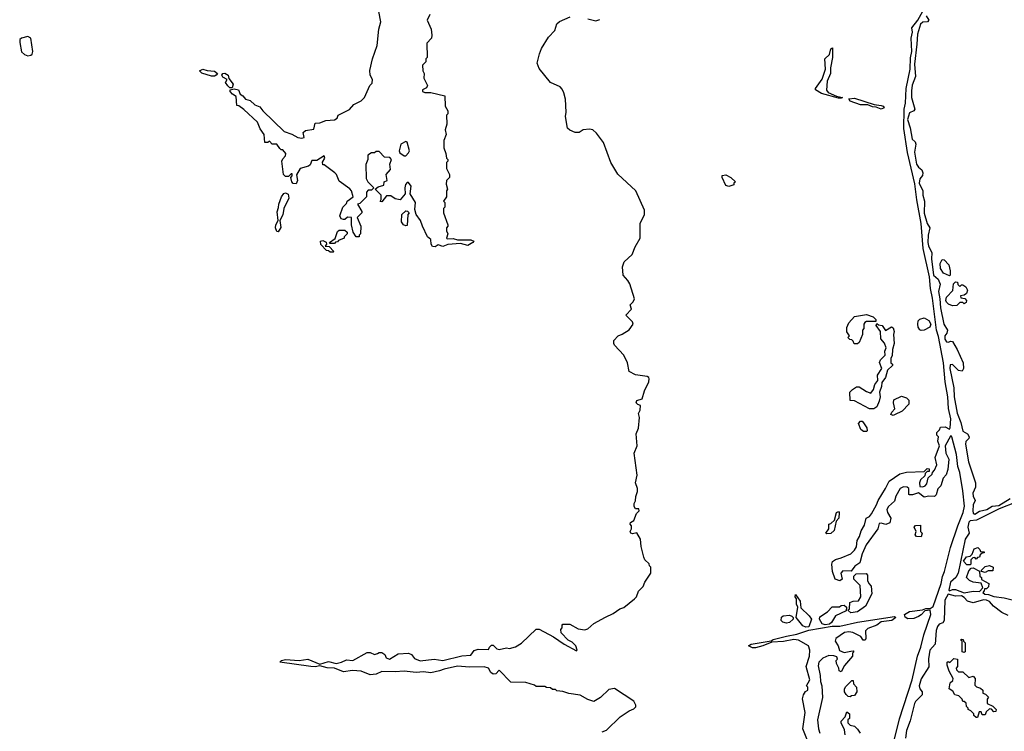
# Model space of a CAD drawing. Extents: x 2386423 to 2568864, y 578392 to 761999.
# Tile 83 of 256: x 2506850 to 2513495, y 614508 to 619309. Entities that reach past the tile are written whole.
import ezdxf

# ---------------------------------------------------------------- set-up
doc = ezdxf.new("R2010")
doc.units = 0

msp = doc.modelspace()

# ---------------------------------------------------------------- linework, layer by layer
at = {"layer": '0CON05XD'}
for points in [[(2509617.5, 619345), (2509600, 619305), (2509627.5, 619245), (2509632.5, 619205), (2509630, 619185), (2509598.3, 619151.7), (2509600, 619055), (2509590, 619045), (2509590, 619025), (2509568.3, 619001.7), (2509570, 618965), (2509580, 618945), (2509577.5, 618915), (2509602.5, 618865), (2509595, 618850), (2509567.5, 618835), (2509567.5, 618825), (2509585, 618816.7), (2509625, 618818.8), (2509720, 618795), (2509722.5, 618725), (2509740, 618695), (2509740, 618675), (2509730, 618665), (2509732.5, 618605), (2509722.5, 618565), (2509727.5, 618535), (2509712.5, 618495), (2509712.5, 618445), (2509727, 618407), (2509730, 618375), (2509740, 618365), (2509740, 618355), (2509730, 618345), (2509730, 618305), (2509750, 618265), (2509750, 618245), (2509730, 618225), (2509728.3, 618198.3), (2509737.5, 618165), (2509730, 618155), (2509730, 618115), (2509710, 618085), (2509720, 618075), (2509720, 618045), (2509710, 618035), (2509710, 618005), (2509740, 617925), (2509740, 617915), (2509730, 617905), (2509730, 617885), (2509740, 617865), (2509730, 617835), (2509735, 617830), (2509775, 617832.5), (2509805, 617823.3), (2509895, 617824.2), (2509913.8, 617815), (2509908.8, 617805), (2509873.6, 617786.4), (2509825, 617798), (2509738.7, 617791.3), (2509705, 617779.4), (2509675, 617790), (2509655, 617775.7), (2509635, 617779.4), (2509626.5, 617795), (2509624.3, 617825), (2509601.1, 617845), (2509567.5, 617915), (2509555.5, 617955), (2509526.4, 617995), (2509517.7, 618027.7), (2509521.1, 618075), (2509485.8, 618135), (2509492, 618185), (2509475, 618210), (2509465, 618210), (2509453.8, 618196.2), (2509448.8, 618175), (2509451.2, 618135), (2509417, 618093), (2509385, 618100), (2509355, 618120), (2509325, 618120), (2509295, 618080), (2509282.5, 618082.5), (2509290, 618095), (2509290, 618125), (2509250, 618165), (2509268.3, 618181.7), (2509308.3, 618191.7), (2509310, 618215), (2509330, 618225), (2509322.5, 618265), (2509351.7, 618298.3), (2509347.5, 618335), (2509360, 618365), (2509348.3, 618378.3), (2509311.7, 618381.7), (2509275, 618420), (2509255, 618420), (2509245, 618410), (2509225, 618410), (2509200, 618395), (2509200, 618365), (2509187, 618333), (2509188.3, 618238.3), (2509200, 618215), (2509240, 618175), (2509225, 618160), (2509201.7, 618158.3), (2509190, 618145), (2509190, 618115), (2509145, 618070), (2509130, 618065), (2509160, 618015), (2509160, 618005), (2509127.5, 617975), (2509152.5, 617915), (2509150, 617865), (2509140, 617855), (2509140, 617845), (2509120, 617845), (2509100, 617875), (2509090, 617925), (2509090, 617975), (2509063, 617977), (2509045, 617960), (2509035, 617960), (2509020, 617965), (2509010, 617985), (2509030, 618045), (2509055, 618070), (2509060, 618085), (2509100, 618115), (2509090, 618155), (2509077, 618167), (2509005, 618220), (2508987.5, 618265), (2508976.4, 618276.4), (2508905, 618330), (2508895, 618330), (2508893, 618347), (2508910, 618375), (2508905, 618390), (2508855, 618358.8), (2508821.7, 618358.3), (2508809.7, 618330.3), (2508799.1, 618320.9), (2508742.5, 618305), (2508718.3, 618261.7), (2508724.2, 618225), (2508715, 618201.2), (2508695, 618204), (2508686.2, 618215), (2508680, 618245), (2508690, 618255), (2508688.3, 618268.3), (2508681.7, 618268.3), (2508665, 618250), (2508645, 618250), (2508630, 618265), (2508620, 618355), (2508625, 618370), (2508645, 618390), (2508647, 618407), (2508625, 618430), (2508615, 618430), (2508605, 618440), (2508585, 618470), (2508555, 618470), (2508535, 618490), (2508525, 618480), (2508505, 618480), (2508500, 618535), (2508473, 618573), (2508455, 618617.5), (2508363, 618703), (2508328.3, 618728.3), (2508315, 618730), (2508311.7, 618791.7), (2508287, 618807), (2508270, 618825), (2508270, 618835), (2508296.4, 618843.6), (2508326.9, 618836.9), (2508337, 618807), (2508355.7, 618795.7), (2508373.8, 618773.8), (2508405, 618762.9), (2508436.2, 618735), (2508470.6, 618720.6), (2508490, 618695), (2508635, 618554.2), (2508687.1, 618537.1), (2508727.5, 618515), (2508755, 618510), (2508770, 618515), (2508763, 618547), (2508778.3, 618561.7), (2508835, 618570), (2508845, 618610), (2508875, 618612.5), (2508915, 618630), (2508975, 618633.3), (2508992.5, 618645), (2509000, 618665), (2509075, 618703.3), (2509105, 618736.7), (2509155, 618762.5), (2509176.4, 618783.6), (2509213.3, 618865), (2509229.3, 618880.7), (2509230, 618905), (2509216.2, 618935), (2509213.9, 618966.1), (2509231.2, 619045), (2509263.3, 619135), (2509273.8, 619245), (2509288, 619295), (2509260, 619435)], [(2509265, 615033.3), (2509275, 615040), (2509295, 615040), (2509313.3, 615025), (2509324.1, 615004.1), (2509345, 614994), (2509405, 615031.2), (2509475, 615035.8), (2509495, 615026.7), (2509515, 615000), (2509553.4, 614983.4), (2509646.1, 614993.9), (2509705, 614986.2), (2509835, 615017.5), (2509895, 615022.5), (2509917, 615053), (2509945, 615062.5), (2510015, 615060), (2510020, 615075), (2510035, 615090), (2510045, 615090), (2510070, 615065), (2510085, 615060), (2510135, 615070), (2510155, 615066.7), (2510195, 615077.5), (2510236.4, 615103.6), (2510335, 615197.5), (2510355, 615196.2), (2510453.3, 615145), (2510525, 615096), (2510608.8, 615051.2), (2510612.5, 615055), (2510603.3, 615085), (2510578.3, 615108.3), (2510551.9, 615121.9), (2510505, 615172.5), (2510502.5, 615195), (2510510, 615205), (2510510, 615225), (2510515, 615230), (2510561.7, 615231.7), (2510618.3, 615198.3), (2510665, 615192.5), (2510685, 615200), (2510723.9, 615236.1), (2510803, 615277), (2510855, 615302.5), (2510900, 615335), (2510927, 615343), (2510999.3, 615400.7), (2511012.5, 615415), (2511026.4, 615453.6), (2511057.5, 615485), (2511070, 615515), (2511110, 615575), (2511110, 615615), (2511100, 615625), (2511098.3, 615638.3), (2511070, 615665), (2511063, 615683), (2511043.3, 615755), (2511040, 615805), (2511015, 615847.5), (2510985, 615840), (2510974.1, 615844.1), (2510970, 615855), (2510980, 615875), (2510980, 615895), (2510970, 615905), (2510973, 615917), (2510995, 615930), (2511011.7, 615978.3), (2511030, 615995), (2511028.3, 616008.3), (2511005, 616010), (2510997.5, 616025), (2510997.5, 616045), (2511007, 616063), (2511008.3, 616091.7), (2511020, 616125), (2511020, 616145), (2511006.7, 616185), (2511017.5, 616235), (2510997.5, 616385), (2511017.5, 616435), (2511010, 616515), (2511026.1, 616553.9), (2511032.5, 616625), (2511027, 616653), (2511036.7, 616675), (2511040, 616705), (2511021.7, 616711.7), (2511010, 616725), (2511015, 616740), (2511050, 616750), (2511066.7, 616805), (2511095.7, 616865), (2511098, 616885), (2511095.6, 616895.6), (2511085, 616901.2), (2511005, 616913.8), (2510962.5, 616935), (2510952.5, 616995), (2510927.5, 617045), (2510863.6, 617113.6), (2510860, 617125), (2510860, 617145), (2510890, 617175), (2510915, 617187.5), (2510963, 617217), (2510990, 617255), (2510985, 617270), (2510940, 617315), (2510980, 617355), (2510970, 617385), (2510990, 617405), (2511000, 617425), (2510967, 617527), (2510955, 617550), (2510922.5, 617585), (2510918.3, 617641.7), (2510930, 617675), (2510982.5, 617725), (2511003.3, 617776.7), (2511037.5, 617835), (2511037.5, 617935), (2511067.5, 617995), (2511067.5, 618025), (2511007.5, 618155), (2510886.4, 618266.4), (2510840, 618345), (2510790.7, 618480.7), (2510743.9, 618543.9), (2510717.5, 618565), (2510695, 618570), (2510653.6, 618566.4), (2510625, 618547.5), (2510598.3, 618548.3), (2510563, 618563), (2510547, 618577), (2510532.5, 618655), (2510538.8, 618685), (2510533.9, 618773.9), (2510521.2, 618815), (2510510.7, 618840.7), (2510497.5, 618855), (2510432.5, 618885), (2510355, 618980), (2510342.5, 619015), (2510358.3, 619078.3), (2510372.5, 619115), (2510419.3, 619190.7), (2510462.5, 619235), (2510475, 619280), (2510493.9, 619296.1), (2510565, 619327.5)], [(2512753.9, 614455), (2512787.3, 614592.7), (2512872.8, 614855), (2512909.8, 615015), (2512932.3, 615075), (2512951.6, 615158.4), (2513000.2, 615295), (2512995, 615324.2), (2512958.3, 615321.7), (2512935, 615294.3), (2512915, 615282), (2512885, 615270), (2512845, 615266.2), (2512825, 615278.8), (2512820.8, 615295), (2512855, 615315.4), (2512943.6, 615326.4), (2512965.5, 615335.5), (2512995, 615335.6), (2513015, 615349.5), (2513069.4, 615505), (2513077.5, 615552.5), (2513091.7, 615585), (2513132.2, 615747.8), (2513180.8, 615895), (2513218.3, 615985), (2513225.9, 616025.9), (2513215, 616131.2), (2513195.1, 616255.1), (2513181.7, 616295), (2513172.1, 616375), (2513141.2, 616495), (2513135, 616503.3), (2513131.2, 616498.8), (2513096.4, 616433.6), (2513100, 616385), (2513121.2, 616345), (2513114.2, 616275), (2513101.9, 616238.1), (2513083.3, 616215), (2513066.7, 616165), (2513046.4, 616143.6), (2513035.9, 616104.1), (2513025, 616092.5), (2512985, 616093.3), (2512955, 616086.7), (2512915, 616117.5), (2512875, 616102.5), (2512855, 616102.5), (2512850, 616105), (2512850, 616145), (2512840, 616155), (2512815, 616156.7), (2512792.5, 616145), (2512762.5, 616095), (2512755, 616060), (2512712.5, 616025), (2512702.5, 616005), (2512706.7, 615985), (2512728.8, 615945), (2512722.5, 615915), (2512695, 615903.3), (2512665, 615912.5), (2512650.7, 615909.3), (2512642.5, 615875), (2512563.8, 615765), (2512536.7, 615705), (2512520, 615645), (2512487, 615623), (2512461.7, 615588.3), (2512405, 615590), (2512392.5, 615575), (2512400, 615535), (2512385, 615522.5), (2512353.3, 615535), (2512336.4, 615586.4), (2512331.2, 615635), (2512336.4, 615653.6), (2512355, 615667.5), (2512395, 615677.5), (2512460, 615705), (2512485, 615730), (2512496.4, 615753.6), (2512502.5, 615795), (2512517.7, 615822.3), (2512528.8, 615861.2), (2512551.7, 615898.3), (2512563.3, 615945), (2512585, 615956.7), (2512598.8, 615975), (2512633.3, 616035), (2512643.8, 616065), (2512694.1, 616145.9), (2512717.5, 616195), (2512790, 616245), (2512835, 616256.7), (2512955, 616260), (2512975, 616280), (2512988.3, 616278.3), (2512988.3, 616261.7), (2512975, 616260), (2512961.7, 616248.3), (2512958.3, 616231.7), (2512930, 616205), (2512922.5, 616185), (2512925, 616160), (2512945, 616157.5), (2512960, 616165), (2512971.7, 616178.3), (2512981.7, 616218.3), (2513008.3, 616241.7), (2513010, 616255), (2513025, 616270), (2513040, 616305), (2513027.5, 616355), (2513057.5, 616435), (2513047.5, 616465), (2513050, 616495), (2513040, 616505), (2513040, 616525), (2513058.3, 616541.7), (2513065, 616560), (2513095, 616562.5), (2513125, 616546.7), (2513129.2, 616555), (2513134.6, 616615), (2513118.5, 616685), (2513114.7, 616765.3), (2513095.6, 616865.6), (2513084.2, 616995), (2513051.4, 617171.4), (2513036.8, 617215), (2513009.4, 617430.6), (2512996.6, 617495), (2512991.1, 617575), (2512948.2, 617765), (2512933, 617935), (2512903.9, 618093.9), (2512891.8, 618201.8), (2512842, 618412), (2512817.5, 618575), (2512818.2, 618705), (2512827.4, 618745), (2512833.7, 618845), (2512859.2, 618975), (2512862.2, 619052.2), (2512870.4, 619095), (2512866.6, 619183.4), (2512874.6, 619225), (2512872, 619255), (2512912.5, 619305), (2512944.3, 619365.7)], [(2512967.1, 619335), (2512986.2, 619305), (2512977.5, 619295), (2512945, 619291.8), (2512930.5, 619279.5), (2512909.7, 619210.3), (2512904.1, 619144.1), (2512888.8, 619008.8), (2512894.6, 618925), (2512873.3, 618866.7), (2512868, 618828), (2512868.6, 618785), (2512891.4, 618705), (2512885.5, 618694.5), (2512855, 618680), (2512841.3, 618635), (2512860.5, 618580.5), (2512873.4, 618503.4), (2512893.3, 618485), (2512898.3, 618468.3), (2512888.3, 618415), (2512901.9, 618335), (2512915, 618314.5), (2512938.6, 618295), (2512945.7, 618275), (2512942, 618258), (2512924.7, 618235), (2512920.5, 618205), (2512945.4, 618155), (2512945.4, 618125), (2512956.8, 618085), (2512954.4, 618004.4), (2512973.3, 617935), (2512992.7, 617905), (2512980.4, 617855), (2512979.2, 617805), (2512982.7, 617782.7), (2513005.4, 617735), (2513003.2, 617695), (2513016.4, 617585)], [(2510685, 619313.8), (2510738.8, 619301.2), (2510765, 619310.8)], [(2506905, 619066), (2506925, 619068.8), (2506935, 619077.5), (2506938.8, 619095), (2506925.8, 619185), (2506905, 619195.5), (2506862.5, 619185), (2506850, 619175), (2506850, 619155), (2506863, 619093), (2506882.5, 619075), (2506905, 619066)], [(2512375, 618778.8), (2512260.5, 618810.5), (2512221.2, 618835), (2512221.2, 618845), (2512265, 618906.7), (2512287.5, 618975), (2512283.3, 619045), (2512315.5, 619074.5), (2512325, 619112.5), (2512335, 619120), (2512336.1, 619055), (2512321.8, 618985), (2512321.9, 618945), (2512299.6, 618895), (2512293.9, 618833.9), (2512306.9, 618816.9), (2512362.5, 618792.5), (2512403.3, 618785), (2512395, 618780), (2512375, 618778.8)], [(2508165, 618927.5), (2508145, 618928.6), (2508078.3, 618948.3), (2508063.3, 618965), (2508085, 618975.6), (2508115, 618965.8), (2508165, 618961.9), (2508184, 618945), (2508175, 618933.8), (2508165, 618927.5)], [(2508268.3, 618848.3), (2508253.9, 618863.9), (2508240, 618885), (2508250, 618905), (2508220.6, 618920.6), (2508213.8, 618935), (2508220, 618945), (2508235, 618948.6), (2508256, 618935), (2508261.7, 618911.7), (2508290.8, 618875), (2508285, 618850), (2508268.3, 618848.3)], [(2512665, 618704.3), (2512629.7, 618719.7), (2512605, 618720), (2512574.4, 618734.4), (2512524.5, 618734.5), (2512455, 618760), (2512446.7, 618775), (2512485, 618779.2), (2512617.3, 618737.3), (2512665, 618730.5), (2512678, 618725), (2512683.8, 618715), (2512665, 618704.3)], [(2509445, 618390), (2509455, 618391.2), (2509475, 618410), (2509480, 618425), (2509465, 618482.5), (2509455, 618486.7), (2509421.7, 618468.3), (2509410, 618425), (2509415, 618410), (2509445, 618390)], [(2511635, 618182.5), (2511615, 618190), (2511590, 618245), (2511591.7, 618258.3), (2511615, 618262.5), (2511650, 618245), (2511680, 618215), (2511670, 618205), (2511670, 618195), (2511635, 618182.5)], [(2508595, 617877.5), (2508585, 617880), (2508576.7, 617905), (2508578.1, 617925), (2508593.8, 617955), (2508587.5, 618012.5), (2508597.7, 618042.3), (2508598, 618065), (2508616.2, 618115), (2508632.9, 618137.1), (2508645, 618142), (2508661.9, 618131.9), (2508665.5, 618104.5), (2508632, 618035), (2508626.9, 617993.1), (2508606.7, 617955), (2508613.4, 617906.6), (2508595, 617877.5)], [(2509455, 617917.5), (2509440, 617925), (2509427.5, 617945), (2509430, 617995), (2509455, 618020), (2509467, 618017), (2509477.5, 618005), (2509470, 617995), (2509465, 617920), (2509455, 617917.5)], [(2508975, 617800), (2508945, 617800), (2508940, 617805), (2508978.3, 617831.7), (2508995, 617880), (2509005, 617890), (2509045, 617890), (2509060, 617875), (2509060, 617865), (2509040, 617845), (2509040, 617835), (2509001.7, 617818.3), (2508995, 617810), (2508981.7, 617808.3), (2508975, 617800)], [(2508965, 617740), (2508945, 617740), (2508935, 617750), (2508921.7, 617751.7), (2508881.7, 617791.7), (2508880, 617815), (2508895, 617820), (2508918.3, 617808.3), (2508920, 617795), (2508911.7, 617781.7), (2508938.3, 617778.3), (2508970, 617745), (2508965, 617740)], [(2513125, 617580), (2513085, 617600), (2513065, 617630), (2513062.5, 617665), (2513075, 617690), (2513088.3, 617688.3), (2513120, 617655), (2513130, 617615), (2513130, 617585), (2513125, 617580)], [(2513016.4, 617585), (2513047.6, 617557.6), (2513062.7, 617525), (2513050.3, 617475), (2513060.9, 617425), (2513064.7, 617365), (2513087.8, 617255), (2513110.6, 617215), (2513106.9, 617195), (2513093.7, 617175), (2513093.2, 617153.2), (2513105, 617135.6), (2513115, 617132.3), (2513135, 617140), (2513145, 617137.5), (2513176.7, 617085), (2513217.5, 616995), (2513220, 616955), (2513211.7, 616938.3), (2513185, 616943.3), (2513145, 616982.9), (2513130.6, 616979.4), (2513126.9, 616955), (2513154.1, 616825), (2513156, 616765), (2513177.1, 616655), (2513201.6, 616591.6), (2513215, 616532.9), (2513245.7, 616515.7), (2513257.5, 616495), (2513256.7, 616483.3), (2513235, 616463.8), (2513232.3, 616445), (2513253.3, 616325), (2513300, 616185), (2513301.4, 616155), (2513282.8, 616115), (2513284.7, 616095), (2513298.1, 616065), (2513285.5, 616035), (2513282.5, 615995), (2513285, 615980.6), (2513295, 615973.5), (2513327.2, 615992.8), (2513376.4, 616003.6), (2513413.9, 616026.1), (2513457.5, 616032.5), (2513535, 616077.5)], [(2513145, 617377.5), (2513119.3, 617389.3), (2513105, 617402.5), (2513101.2, 617415), (2513105, 617437.5), (2513147.5, 617482.5), (2513153, 617527), (2513165, 617540), (2513178.3, 617538.3), (2513181.7, 617521.7), (2513195, 617510), (2513205, 617520), (2513215, 617520), (2513235, 617507.5), (2513247.5, 617485), (2513239.3, 617460.7), (2513225, 617450), (2513200, 617445), (2513201.7, 617431.7), (2513228.3, 617428.3), (2513240, 617415), (2513238.3, 617401.7), (2513225, 617392.5), (2513215, 617400), (2513195, 617400), (2513175, 617380), (2513145, 617377.5)], [(2512481.7, 617121.7), (2512475, 617140), (2512465, 617150), (2512451.7, 617151.7), (2512440, 617165), (2512450, 617175), (2512433, 617203), (2512433, 617233), (2512446.4, 617263.6), (2512485, 617307.5), (2512565, 617320), (2512610, 617305), (2512627, 617287), (2512628.3, 617271.7), (2512565, 617272.5), (2512553.3, 617266.7), (2512547.5, 617255), (2512547.5, 617225), (2512537.5, 617215), (2512537.5, 617185), (2512515, 617130), (2512505, 617122.5), (2512481.7, 617121.7)], [(2512615, 616682.5), (2512585, 616682.5), (2512485, 616737.5), (2512455, 616740), (2512453.3, 616795), (2512470, 616815), (2512498.3, 616831.7), (2512515, 616832.5), (2512565, 616800), (2512595, 616790), (2512612.5, 616815), (2512621.7, 616848.3), (2512642.5, 616875), (2512638.3, 616911.7), (2512667.5, 616955), (2512653, 616997), (2512660, 617015), (2512690, 617045), (2512688.3, 617071.7), (2512697.5, 617095), (2512686.1, 617126.1), (2512662.5, 617155), (2512660, 617205), (2512630, 617245), (2512635, 617260), (2512645, 617250), (2512670, 617245), (2512692.5, 617212.5), (2512733, 617237), (2512745, 617230), (2512752.5, 617205), (2512747.5, 617185), (2512752.5, 617125), (2512740, 617085), (2512739.3, 617040.7), (2512730, 617025), (2512730, 616995), (2512740, 616985), (2512740, 616975), (2512707.5, 616945), (2512692.5, 616895), (2512668.3, 616861.7), (2512666.7, 616835), (2512653.3, 616795), (2512657.5, 616765), (2512650, 616735), (2512634, 616696), (2512615, 616682.5)], [(2512935, 617211.2), (2512925, 617216.7), (2512913.3, 617235), (2512912.5, 617255), (2512913.6, 617276.4), (2512925, 617287.5), (2512955, 617297.5), (2512985, 617280), (2513000, 617255), (2512992.5, 617235), (2512955, 617213.3), (2512935, 617211.2)], [(2512745, 616637.5), (2512730, 616645), (2512735, 616660), (2512756.4, 616683.6), (2512747.5, 616725), (2512750, 616745), (2512801.7, 616768.3), (2512835, 616757.5), (2512851.7, 616741.7), (2512850, 616715), (2512805, 616667.5), (2512755, 616642.5), (2512745, 616637.5)], [(2512565, 616530), (2512545, 616530), (2512527.5, 616545), (2512510, 616585), (2512525, 616600), (2512535, 616600), (2512545, 616590), (2512566.7, 616555), (2512570, 616535), (2512565, 616530)], [(2513805, 616142.9), (2513461.1, 616008.9), (2513307.7, 615932.3), (2513265, 615927.3), (2513255, 615918.9), (2513248.4, 615885), (2513258.8, 615845), (2513230.5, 615805), (2513183.8, 615575), (2513168.8, 615545), (2513132.5, 615515), (2513120.3, 615460.3), (2513125, 615456.2), (2513145, 615464.5), (2513165, 615463.6), (2513225, 615442.9), (2513284.2, 615454.2), (2513328.3, 615451.7), (2513350, 615475), (2513338.3, 615508.3), (2513285, 615513.3), (2513260, 615525), (2513240, 615545), (2513255, 615590), (2513271.7, 615608.3), (2513285, 615610), (2513328.3, 615588.3), (2513330, 615555), (2513340, 615545), (2513341.7, 615531.7), (2513390, 615505), (2513388.3, 615481.7), (2513375, 615470), (2513361.7, 615468.3), (2513360, 615455), (2513350, 615445), (2513362.7, 615432.7), (2513389.3, 615430.7), (2513425, 615418), (2513495, 615408.1), (2513675, 615363.6)], [(2512295, 615840), (2512290, 615845), (2512310, 615875), (2512310, 615905), (2512325, 615910), (2512348.3, 615931.7), (2512362.5, 615985), (2512375, 615990), (2512380, 615985), (2512377.5, 615945), (2512360, 615925), (2512347, 615863), (2512325, 615842.5), (2512295, 615840)], [(2512935, 615820), (2512903, 615823), (2512893, 615833), (2512900, 615855), (2512887.5, 615885), (2512895, 615897.5), (2512928.3, 615898.3), (2512930, 615855), (2512940, 615845), (2512935, 615820)], [(2513265, 615630), (2513241.7, 615631.7), (2513220, 615655), (2513240, 615685), (2513265, 615690), (2513277.5, 615702.5), (2513290.7, 615739.3), (2513317, 615747), (2513330, 615735), (2513335, 615720), (2513358.3, 615718.3), (2513358.3, 615711.7), (2513345, 615710), (2513331.7, 615698.3), (2513328.3, 615681.7), (2513315, 615680), (2513305, 615670), (2513295, 615680), (2513281.7, 615678.3), (2513270, 615665), (2513270, 615635), (2513265, 615630)], [(2513365, 615580), (2513340, 615585), (2513340, 615595), (2513365, 615620), (2513395, 615627.5), (2513420, 615615), (2513418.3, 615591.7), (2513385, 615590), (2513365, 615580)], [(2512458.3, 615308.3), (2512440, 615325), (2512450, 615335), (2512453.6, 615376.4), (2512473.9, 615386.1), (2512510.7, 615389.3), (2512526.7, 615415), (2512521.7, 615491.7), (2512480, 615535), (2512480, 615555), (2512495, 615570), (2512561.7, 615571.7), (2512571.7, 615561.7), (2512572.5, 615525), (2512580, 615505), (2512596.4, 615486.4), (2512601.2, 615435), (2512557.3, 615352.7), (2512505, 615313.8), (2512458.3, 615308.3)], [(2512155, 615211.2), (2512135, 615220), (2512090, 615275), (2512102.5, 615345), (2512093.3, 615365), (2512091.7, 615401.7), (2512082.5, 615415), (2512085, 615430), (2512117.5, 615385), (2512121.7, 615341.7), (2512177.7, 615287.7), (2512193.3, 615265), (2512175, 615213.3), (2512155, 615211.2)], [(2513520.3, 615290.3), (2513478.8, 615308.8), (2513422.9, 615352.9), (2513395, 615383.8), (2513375, 615392.5), (2513355, 615394.2), (2513285, 615375.8), (2513245.7, 615385.7), (2513225, 615410), (2513205, 615422.5), (2513165, 615420), (2513115, 615433.8), (2513092.9, 615392.9), (2513090, 615255), (2513079.7, 615240.3), (2513055, 615230.6), (2513043.2, 615215), (2513035, 615187.5), (2513028.8, 615095), (2512992.6, 615055), (2512984.1, 614995.9), (2512986.6, 614943.4), (2512935, 614861.5), (2512920.2, 614815), (2512924, 614795), (2512941.1, 614775), (2512940.6, 614755), (2512895, 614709.1), (2512889.5, 614695), (2512860.5, 614579.5), (2512835, 614514.2), (2512828, 614462)], [(2512285, 615225.7), (2512265, 615234), (2512247.5, 615265), (2512250.7, 615279.3), (2512302.5, 615315), (2512333, 615347), (2512381.7, 615348.3), (2512395, 615357.5), (2512415, 615360), (2512430, 615345), (2512428.3, 615321.7), (2512355, 615287.5), (2512328.1, 615241.9), (2512315, 615231.2), (2512285, 615225.7)], [(2512166.1, 614446.1), (2512136.2, 614525), (2512150, 614635), (2512133.9, 614726.1), (2512140, 614755), (2512153.6, 614776.4), (2512170, 614785), (2512170, 614805), (2512160, 614815), (2512182.5, 614855), (2512156.7, 614945), (2512180, 615015), (2512183.3, 615055), (2512173.6, 615083.6), (2512105, 615123.3), (2512075, 615127.5), (2512005.9, 615114.1), (2511925, 615110), (2511865, 615084), (2511815, 615071.4), (2511795, 615071.4), (2511767.5, 615085), (2511787.5, 615095), (2511921.7, 615118.3), (2511935, 615126.9), (2512025, 615150), (2512095, 615162.2), (2512175, 615190.8), (2512332.7, 615217.3), (2512385, 615217.3), (2512504.7, 615245.3), (2512755, 615282.5), (2512762.5, 615275), (2512735, 615255.7), (2512665, 615247.5), (2512635, 615224.3), (2512575, 615202), (2512558.8, 615185), (2512560, 615135), (2512555, 615122.5), (2512541.7, 615121.7), (2512527, 615147), (2512472.5, 615175), (2512445, 615180), (2512416.4, 615173.6), (2512357, 615133), (2512352.5, 615115), (2512373.3, 615085), (2512383.6, 615053.6), (2512415, 615040), (2512458.3, 615048.3), (2512475, 615050), (2512480, 615045), (2512470, 615035), (2512470, 615015), (2512417, 614953), (2512395, 614910), (2512380, 614915), (2512377.5, 614935), (2512362.5, 614965), (2512360, 614985), (2512370, 614995), (2512365, 615010), (2512345, 615017.5), (2512310.7, 615019.3), (2512269.3, 615000.7), (2512244, 614975), (2512239.3, 614949.3), (2512253.3, 614885), (2512253.6, 614843.6), (2512263.3, 614815), (2512268, 614735), (2512234, 614585), (2512240, 614525), (2512250, 614495)], [(2512025, 615237.5), (2512000, 615245), (2511990, 615255), (2511991.7, 615278.3), (2512002.5, 615287.5), (2512045, 615292.5), (2512060, 615285), (2512070, 615275), (2512070, 615265), (2512045, 615242.5), (2512025, 615237.5)], [(2513225, 615040), (2513210, 615045), (2513210, 615115), (2513200, 615125), (2513205, 615130), (2513218.3, 615128.3), (2513220, 615115), (2513230, 615105), (2513230, 615045), (2513225, 615040)], [(2510780, 614505), (2510810, 614515), (2510903.6, 614606.4), (2510962.5, 614645), (2510995, 614658.8), (2511007.3, 614672.7), (2511009.2, 614685), (2510995, 614711.2), (2510865, 614797.5), (2510825, 614790), (2510770, 614735), (2510725, 614710), (2510685, 614722.5), (2510631.7, 614751.7), (2510555, 614762.5), (2510515, 614777.5), (2510475, 614780), (2510465, 614790), (2510445, 614790), (2510431.7, 614801.7), (2510405, 614802.5), (2510395, 614810), (2510335, 614810), (2510325, 614820), (2510265, 614837.5), (2510165, 614840), (2510085, 614920), (2510063.8, 614896.2), (2510045, 614893.3), (2510030, 614905), (2510013, 614933), (2509985, 614943.3), (2509885, 614940), (2509803.6, 614946.4), (2509715, 614928.2), (2509683.8, 614916.2), (2509625, 614902.5), (2509575, 614909.6), (2509525, 614903.8), (2509444.6, 614914.6), (2509385, 614908.7), (2509295, 614911.1), (2509255.5, 614894.5), (2509215, 614889.5), (2509155, 614914.4), (2509095, 614917.8), (2509035, 614908.5), (2508975, 614934.3), (2508925, 614935.6), (2508875, 614950), (2508845, 614943.1), (2508815, 614944.4), (2508605, 614973.3), (2508617.5, 614985), (2508645, 614992.5), (2508735, 614985.6), (2508795, 614994.2), (2508875, 614960), (2508935, 614980), (2508985, 614965.8), (2509022.5, 614975), (2509055, 614991.2), (2509097.5, 614985), (2509195, 615038.8), (2509215, 615038.8), (2509245, 615026.7), (2509265, 615033.3)], [(2513315, 614600), (2513305, 614600), (2513290, 614615), (2513290, 614625), (2513270, 614645), (2513250, 614655), (2513250, 614665), (2513240, 614675), (2513238.3, 614698.3), (2513225, 614710), (2513215, 614710), (2513210, 614725), (2513188.3, 614748.3), (2513160, 614755), (2513148.3, 614778.3), (2513122.5, 614795), (2513130, 614835), (2513148.3, 614851.7), (2513150, 614865), (2513123, 614913), (2513110, 614955), (2513110, 614975), (2513115, 614980), (2513128.3, 614971.7), (2513155, 615000), (2513180, 614995), (2513180, 614945), (2513170, 614935), (2513171.7, 614921.7), (2513185, 614910), (2513215, 614910), (2513255, 614870), (2513285, 614880), (2513297.5, 614865), (2513295, 614820), (2513308.3, 614808.3), (2513335, 614800), (2513350, 614785), (2513350, 614765), (2513368.3, 614758.3), (2513388.3, 614738.3), (2513380, 614725), (2513380, 614695), (2513418.3, 614678.3), (2513440, 614655), (2513438.3, 614641.7), (2513425, 614640), (2513408.3, 614658.3), (2513395, 614660), (2513371.7, 614638.3), (2513365, 614620), (2513345, 614620), (2513338.3, 614638.3), (2513325, 614640), (2513315, 614600)], [(2512455, 614740), (2512441.7, 614741.7), (2512427, 614757), (2512417.5, 614775), (2512417.5, 614795), (2512425, 614810), (2512465, 614850), (2512475, 614850), (2512478.3, 614828.3), (2512497.5, 614805), (2512500, 614775), (2512485, 614750), (2512463, 614747), (2512455, 614740)], [(2512420, 614485), (2512417, 614517), (2512393.3, 614565), (2512393.9, 614576.1), (2512420, 614605), (2512431.7, 614638.3), (2512450, 614625), (2512450, 614595), (2512440, 614585), (2512440, 614565), (2512455, 614550), (2512485, 614542.5), (2512505, 614522.5), (2512523.3, 614495)]]:
    msp.add_lwpolyline(points, dxfattribs=at)

doc.saveas('drawing.dxf')
